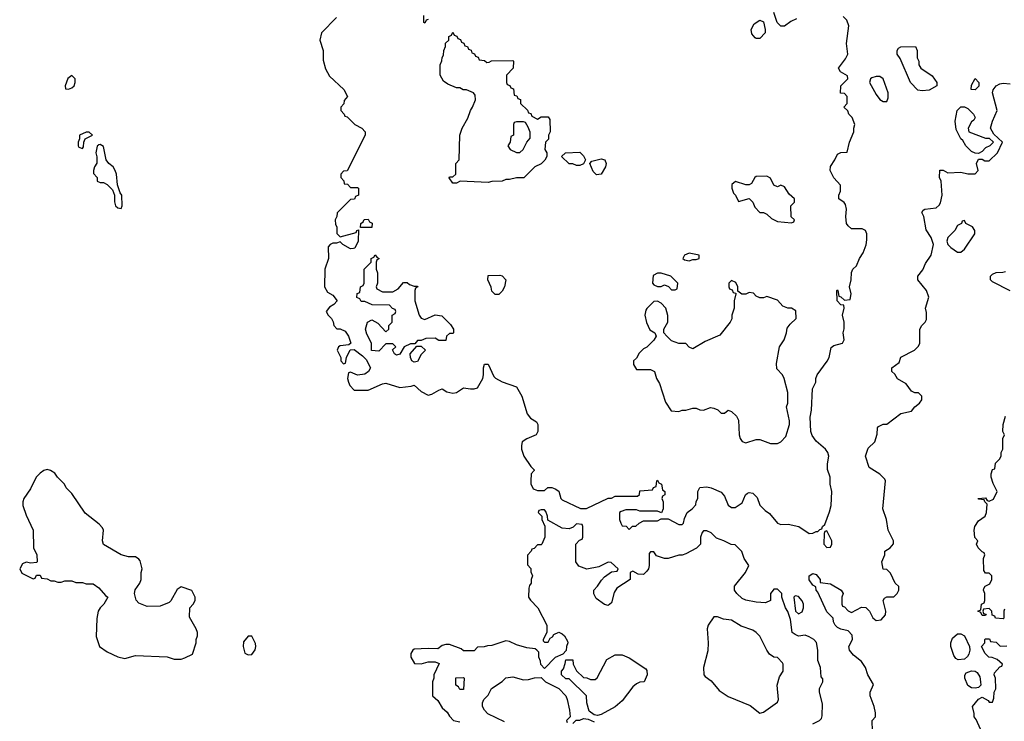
# Model space of a CAD drawing. Header units: inches. Extents: x 2380053 to 2584298, y 380219 to 546618.
# Tile 141 of 256: x 2433074 to 2438656, y 495506 to 499486. Entities that reach past the tile are written whole.
import ezdxf

# ---------------------------------------------------------------- set-up
doc = ezdxf.new("R2010")
doc.units = ezdxf.units.IN
doc.header["$MEASUREMENT"] = 0
doc.layers.add('C4439', color=7, linetype='Continuous')

msp = doc.modelspace()

# ---------------------------------------------------------------- linework, layer by layer
at = {"layer": 'C4439', "color": 2}
for points, elevation in [([(2434870, 499498), (2434784.7, 499410), (2434776, 499370), (2434794.8, 499310), (2434795.3, 499255.3), (2434807.1, 499207.1), (2434830, 499164.7), (2434911.3, 499090), (2434932, 499050), (2434912.7, 499027.3), (2434911.6, 499008.4), (2434894, 498990), (2434894, 498970), (2434914, 498950), (2434918, 498938), (2434930, 498934), (2434974, 498890), (2435014, 498870), (2435032, 498850), (2435032, 498830), (2434931.3, 498628.7), (2434910, 498626), (2434894, 498610), (2434894, 498590), (2434911.6, 498571.6), (2434914, 498554), (2434931.6, 498551.6), (2434950, 498534), (2434990, 498534), (2434994, 498530), (2434994, 498490), (2434978, 498482), (2434972.7, 498467.3), (2434950, 498466), (2434874, 498390), (2434871.6, 498368.4), (2434862, 498350), (2434863.6, 498323.6), (2434872, 498310), (2434872.7, 498272.7), (2434890, 498254), (2434982, 498278), (2434986, 498290), (2434994, 498294), (2434992, 498230), (2434974, 498190), (2434967.3, 498187.3), (2434950, 498186), (2434906, 498210), (2434890, 498226), (2434870, 498218), (2434850, 498218), (2434834, 498210), (2434823.6, 498196.4), (2434824.7, 498130), (2434804.7, 498070), (2434802, 497970), (2434819.6, 497939.6), (2434850, 497922), (2434874, 497890), (2434854, 497870), (2434830, 497855.3), (2434812, 497830), (2434822, 497810), (2434842, 497790), (2434851.6, 497771.6), (2434854, 497750), (2434872.7, 497732.7), (2434890, 497732), (2434918.8, 497718.8), (2434938, 497690), (2434952, 497650), (2434939.6, 497640.4), (2434890, 497635.3), (2434882, 497630), (2434874, 497610), (2434894, 497570), (2434894, 497550), (2434910, 497534), (2434922, 497538), (2434926, 497570), (2434948, 497612), (2434970, 497614), (2435018, 497578), (2435037.3, 497557.3), (2435062, 497510), (2435052, 497490), (2435030, 497475.3), (2434990, 497468.7), (2434950, 497486), (2434938, 497482), (2434932, 497450), (2434938, 497430), (2434944.7, 497410), (2434970, 497384.7), (2435050, 497384), (2435130, 497420.7), (2435150, 497422.8), (2435230, 497398.8), (2435294, 497406), (2435310, 497412), (2435350, 497376), (2435390, 497356), (2435410, 497361), (2435450, 497384.7), (2435470, 497391.3), (2435495.3, 497375.3), (2435530, 497366), (2435550, 497371.3), (2435590, 497398), (2435630, 497390.8), (2435650, 497390.8), (2435670, 497398), (2435699, 497450), (2435704, 497470), (2435704, 497510), (2435710, 497532), (2435730, 497532), (2435762, 497462), (2435771.1, 497451.1), (2435810, 497431.3), (2435890, 497402), (2435920.7, 497350), (2435950.6, 497250.6), (2435970, 497224.7), (2436003.6, 497203.6), (2436011.3, 497190), (2436011.3, 497150), (2436002, 497130), (2435950, 497108.7), (2435922, 497090), (2435918, 497070), (2435918, 497050), (2435931.3, 497010), (2435971.6, 496951.6), (2435991.6, 496931.6), (2435991.6, 496928.4), (2435974, 496910), (2435972, 496870), (2435972.7, 496852.7), (2435984.7, 496824.7), (2435990, 496822), (2436010, 496814), (2436050, 496814), (2436068.9, 496831.1), (2436090, 496831.3), (2436110, 496824.7), (2436130.9, 496810.9), (2436142, 496770), (2436150, 496762), (2436252.7, 496712.7), (2436287.3, 496712.7), (2436410, 496772), (2436430, 496772), (2436450, 496782), (2436576.4, 496783.6), (2436587.3, 496792.7), (2436590, 496812), (2436662, 496818), (2436668, 496832), (2436682, 496838), (2436686, 496870), (2436690, 496874), (2436698, 496858), (2436712, 496850), (2436718, 496818), (2436732, 496810), (2436732, 496790), (2436718, 496782), (2436714, 496770), (2436722, 496750), (2436722, 496710), (2436712.7, 496687.3), (2436690, 496698), (2436590, 496698), (2436570, 496706), (2436510, 496706), (2436483.6, 496696.4), (2436474, 496690), (2436474, 496650), (2436482, 496630), (2436490, 496614), (2436511.6, 496611.6), (2436530, 496594), (2436548.4, 496611.6), (2436567.3, 496612.7), (2436586, 496630), (2436610, 496642), (2436690, 496642), (2436710, 496654), (2436750, 496654), (2436810, 496622), (2436830, 496622), (2436838, 496630), (2436843.1, 496656.9), (2436858, 496690), (2436886, 496710), (2436907.3, 496732.7), (2436908.4, 496751.6), (2436918, 496770), (2436918, 496810), (2436930, 496831.3), (2436970, 496834.8), (2436994, 496830), (2437050, 496804.7), (2437070, 496782), (2437090, 496732), (2437110, 496718), (2437130, 496718), (2437170, 496744.7), (2437189.2, 496790), (2437201, 496799), (2437210, 496803), (2437230, 496800.5), (2437254.6, 496774.6), (2437270, 496732), (2437300.7, 496700.7), (2437324.5, 496684.5), (2437371, 496630), (2437390, 496621.6), (2437430, 496623.8), (2437490.6, 496610.6), (2437550, 496571.3), (2437570, 496572), (2437590, 496582), (2437598, 496582), (2437610, 496594), (2437622, 496598), (2437626, 496610), (2437638, 496622), (2437665.6, 496694.4), (2437674, 496730), (2437679, 496810), (2437669.2, 496850), (2437668.7, 496890), (2437653.6, 496933.6), (2437653.6, 496966.4), (2437662, 497010), (2437655.3, 497030), (2437642, 497050), (2437590, 497095.3), (2437566.8, 497126.8), (2437559.3, 497150), (2437556, 497230), (2437562.7, 497270), (2437569.3, 497390.7), (2437588, 497430), (2437588, 497450), (2437595.3, 497470), (2437652.5, 497547.5), (2437664, 497570), (2437674.6, 497625.4), (2437690, 497638), (2437738, 497650), (2437748.7, 497670), (2437742, 497710), (2437748.4, 497731.6), (2437748.7, 497770), (2437739, 497810), (2437748, 497850), (2437746, 497866), (2437730, 497868), (2437708, 497890), (2437706, 497950), (2437710, 497954), (2437712, 497950), (2437718, 497918), (2437730, 497914), (2437750, 497894), (2437782, 497898), (2437788, 497930), (2437779, 497970), (2437788.7, 498010), (2437788.9, 498051.1), (2437798, 498070), (2437818, 498090), (2437835.3, 498130), (2437856.5, 498163.5), (2437872.3, 498207.7), (2437876.5, 498236.5), (2437877.2, 498270), (2437869.1, 498289.1), (2437850, 498299), (2437790, 498299), (2437770, 498315.3), (2437761.2, 498330), (2437757.2, 498370), (2437762, 498410), (2437756.4, 498436.4), (2437748.4, 498448.4), (2437718, 498470), (2437718, 498490), (2437727.3, 498512.7), (2437727.3, 498547.3), (2437690, 498588), (2437669.3, 498630), (2437670, 498652), (2437695.3, 498690), (2437710, 498722), (2437730, 498731.3), (2437766, 498734), (2437778, 498790), (2437802, 498850), (2437802, 498870), (2437808.7, 498890), (2437794, 498930), (2437775.3, 498950), (2437768.4, 498968.4), (2437746, 498990), (2437766, 499010), (2437766, 499050), (2437750, 499066), (2437728, 499068), (2437728.7, 499110), (2437768, 499150), (2437767.3, 499167.3), (2437728, 499190), (2437715.3, 499210), (2437756.6, 499263.4), (2437769.4, 499290), (2437760.9, 499350), (2437775.3, 499450), (2437763.1, 499483.1), (2437743.1, 499503.1)], 82), ([(2435390, 499486), (2435378, 499482), (2435370, 499466), (2435366, 499470), (2435366, 499510)], 82), ([(2437478, 499490), (2437444.9, 499475.1), (2437410, 499448), (2437390, 499448), (2437369.1, 499469.1), (2437350, 499526)], 82), ([(2437908.7, 495450), (2437906, 495510), (2437926, 495530), (2437926, 495554), (2437918, 495590), (2437895.3, 495650), (2437895.3, 495670), (2437914.6, 495714.6), (2437882, 495770), (2437868.7, 495810), (2437845.6, 495845.6), (2437801.5, 495881.5), (2437779, 495910), (2437775.3, 495930), (2437795.3, 495970), (2437793.6, 495993.6), (2437770, 496018), (2437730, 496028), (2437710, 496038), (2437698, 496050), (2437688, 496070), (2437686, 496090), (2437650, 496126), (2437599, 496239), (2437589, 496250), (2437588.4, 496268.4), (2437570, 496278), (2437550, 496308), (2437549, 496330), (2437570, 496344.7), (2437590, 496338), (2437611.3, 496310), (2437612.7, 496292.7), (2437670, 496286), (2437732, 496250), (2437742, 496230), (2437734, 496210), (2437734, 496170), (2437738, 496158), (2437750, 496154), (2437770, 496132), (2437790, 496122), (2437846.3, 496153.7), (2437870.8, 496150.8), (2437890.9, 496130.9), (2437910, 496092), (2437930, 496078), (2437958, 496082), (2437982, 496110), (2437984, 496130), (2437968.7, 496190), (2437976.4, 496203.6), (2437990, 496212), (2438030, 496212), (2438048, 496230), (2438058, 496250), (2438058, 496270), (2438038, 496290), (2438010, 496346), (2437990, 496366), (2437968.4, 496368.4), (2437962, 496410), (2437978, 496450), (2437978, 496470), (2438008, 496490), (2438028.4, 496511.6), (2438028.7, 496530), (2437998, 496590), (2437989, 496650), (2437968, 496710), (2437982, 496870), (2437979, 496879), (2437950, 496908), (2437890, 496946), (2437869, 497010), (2437884.7, 497055.3), (2437922, 497090), (2437935.3, 497135.3), (2437938, 497170), (2437943.1, 497176.9), (2437968.4, 497191.6), (2437990, 497191.3), (2438070, 497251), (2438130, 497264.7), (2438148, 497290), (2438175.3, 497310), (2438188, 497330), (2438188, 497350), (2438170, 497368), (2438148.9, 497368.9), (2438130, 497378), (2438100.4, 497420.4), (2438050, 497448), (2438034.6, 497474.6), (2438018, 497490), (2438018, 497510), (2438059, 497541), (2438070, 497571.3), (2438146, 497610), (2438170, 497634), (2438178, 497650), (2438178, 497730), (2438188, 497750), (2438208, 497770), (2438214.6, 497785.4), (2438214.6, 497825.4), (2438209, 497850), (2438228.4, 497911.6), (2438215.3, 497950), (2438166, 498010), (2438166, 498030), (2438193.6, 498066.4), (2438210, 498102), (2438242, 498150), (2438255.3, 498210), (2438242, 498250), (2438213.6, 498293.6), (2438199, 498370), (2438188.7, 498391.3), (2438195.3, 498404.7), (2438206, 498410), (2438270, 498418.8), (2438287, 498433), (2438294.2, 498445.8), (2438303.7, 498490), (2438297.2, 498570), (2438289.2, 498590.8), (2438290, 498632), (2438310, 498631), (2438336, 498616), (2438410, 498621), (2438450, 498612), (2438490, 498612), (2438508, 498630), (2438498, 498670), (2438510, 498694), (2438530, 498694), (2438545.4, 498685.4), (2438570, 498684.7), (2438618, 498730), (2438646, 498790), (2438596.4, 498836.4), (2438578, 498870), (2438589, 498910), (2438616, 498970), (2438589.2, 499070), (2438592.7, 499087.3), (2438609, 499110), (2438630, 499121), (2438650, 499124.7), (2438690, 499122)], 78), ([(2438690, 497948), (2438590, 497998), (2438578, 498010), (2438578, 498030), (2438590, 498042), (2438610, 498052), (2438647.3, 498052.7), (2438662, 498058)], 74), ([(2438658, 496142), (2438654, 496130), (2438654, 496090), (2438650, 496086), (2438606, 496090), (2438602, 496102), (2438587.3, 496107.3), (2438586, 496130), (2438570, 496146), (2438538, 496142), (2438534, 496130), (2438538, 496118), (2438552.7, 496112.7), (2438550, 496106), (2438530, 496106), (2438522, 496122), (2438506, 496130), (2438522, 496138), (2438526, 496170), (2438542, 496178), (2438546, 496190), (2438546, 496230), (2438538, 496250), (2438540.4, 496259.6), (2438547.3, 496272.7), (2438574.6, 496285.4), (2438586, 496310), (2438586, 496330), (2438570, 496346), (2438550, 496346), (2438540.4, 496360.4), (2438538, 496430), (2438546, 496450), (2438542, 496462), (2438530, 496466), (2438508, 496490), (2438498, 496510), (2438506, 496530), (2438488.9, 496548.9), (2438485.2, 496590), (2438489.3, 496610.7), (2438510, 496642), (2438548, 496670), (2438555.3, 496690), (2438558, 496738), (2438546, 496750), (2438542, 496762), (2438510, 496766), (2438508.7, 496770), (2438550, 496774), (2438558, 496758), (2438570, 496754), (2438594.6, 496765.4), (2438615.3, 496810), (2438593.6, 496853.6), (2438582, 496890), (2438582, 496910), (2438590, 496934), (2438602, 496938), (2438606, 496970), (2438628.4, 496991.6), (2438638, 497010), (2438638, 497030), (2438648, 497050), (2438648, 497110), (2438658, 497130), (2438648, 497150), (2438649.2, 497190), (2438663.7, 497236.3)], 74), ([(2437570, 495492), (2437609, 495511), (2437619, 495521), (2437624, 495536), (2437625.6, 495605.6), (2437609.2, 495670), (2437609.2, 495690.8), (2437628, 495730), (2437627.3, 495747.3), (2437618, 495758), (2437614, 495810), (2437598, 495850), (2437598.4, 495910), (2437591.8, 495951.8), (2437575.3, 495970), (2437550, 495985.2), (2437526.4, 495993.6), (2437490, 495989.2), (2437470, 495997.2), (2437454, 496010), (2437443.2, 496083.2), (2437429.2, 496129.2), (2437415.3, 496150), (2437395.3, 496210), (2437395.3, 496230), (2437370, 496255.3), (2437350, 496255.3), (2437344.7, 496250), (2437331.3, 496230), (2437331.3, 496190), (2437302, 496178), (2437250, 496180.9), (2437190, 496192.3), (2437170, 496202.7), (2437139.3, 496230), (2437126.6, 496250), (2437127.2, 496272.8), (2437188.7, 496350), (2437208, 496390), (2437182, 496430), (2437168.9, 496468.9), (2437130, 496506), (2437108.4, 496508.4), (2437066, 496530), (2437024, 496544), (2436994.6, 496574.6), (2436970, 496586), (2436950, 496586), (2436943.6, 496576.4), (2436934, 496550), (2436934, 496510), (2436911.6, 496488.4), (2436850, 496455.3), (2436830, 496448.7), (2436810, 496448.7), (2436750, 496428.7), (2436730, 496428.7), (2436684, 496444), (2436670, 496466), (2436650, 496466), (2436642, 496458), (2436642, 496390), (2436638, 496370), (2436630, 496358), (2436610, 496338), (2436580.4, 496340.4), (2436550, 496358), (2436534, 496350), (2436534, 496310), (2436458.8, 496261.2), (2436444.5, 496235.5), (2436430, 496178), (2436410, 496162), (2436390, 496168.7), (2436343.1, 496203.1), (2436328.4, 496228.4), (2436328, 496250), (2436350, 496271.3), (2436372.9, 496307.1), (2436390, 496324.7), (2436430, 496354), (2436462, 496358), (2436466, 496370), (2436427.3, 496407.3), (2436410, 496408), (2436357.3, 496382.7), (2436290, 496369), (2436244.7, 496384.7), (2436226, 496410), (2436226, 496510), (2436247.3, 496532.7), (2436262, 496538), (2436266, 496550), (2436266, 496610), (2436262, 496622), (2436230, 496626), (2436212.7, 496607.3), (2436190, 496598), (2436150, 496602), (2436067.3, 496647.3), (2436066, 496670), (2436056.4, 496696.4), (2436050, 496706), (2436030, 496706), (2436018, 496702), (2436014, 496690), (2436034, 496670), (2436034, 496650), (2436052, 496612), (2436051.3, 496550), (2436034, 496510), (2436030, 496506), (2436010, 496506), (2435990, 496486), (2435978, 496482), (2435974, 496470), (2435952.7, 496447.3), (2435952.7, 496392.7), (2435971.6, 496371.6), (2435972.7, 496352.7), (2435982, 496330), (2435974, 496310), (2435974, 496290), (2435963.6, 496276.4), (2435959.6, 496260.4), (2435958, 496210), (2435970, 496192), (2436012, 496150), (2436062, 496050), (2436062, 496010), (2436042, 495970), (2436042, 495962), (2436050, 495954), (2436070, 495954), (2436082, 495978), (2436094.6, 495985.4), (2436102, 495998), (2436130, 496012), (2436150, 496002), (2436162, 495990), (2436179.6, 495959.6), (2436182, 495950), (2436174, 495930), (2436172.7, 495907.3), (2436152.7, 495887.3), (2436110, 495868), (2436050, 495806), (2436028.4, 495828.4), (2436027.3, 495847.3), (2436018, 495870), (2436018, 495898), (2436006, 495910), (2435996.4, 495916.4), (2435950, 495922), (2435890, 495939), (2435850, 495958), (2435830, 495962), (2435750, 495935.3), (2435725.4, 495934.6), (2435707.3, 495927.3), (2435670, 495926), (2435650, 495906), (2435590, 495906), (2435576.4, 495916.4), (2435510, 495942), (2435490, 495942), (2435470, 495935.3), (2435443.6, 495916.4), (2435390, 495919), (2435310, 495915.3), (2435302, 495910), (2435292, 495890), (2435292, 495870), (2435312.7, 495832.7), (2435350, 495832), (2435390, 495842), (2435430, 495842), (2435452.7, 495832.7), (2435422, 495770), (2435422, 495750), (2435414, 495730), (2435414, 495650), (2435443.6, 495623.6), (2435470, 495582), (2435496.9, 495556.9), (2435510, 495534), (2435534, 495510), (2435570, 495502)], 82), ([(2438520.4, 495460.4), (2438496.4, 495516.4), (2438486, 495530), (2438486, 495550), (2438475.3, 495590), (2438509.3, 495630.7), (2438530, 495642), (2438563.6, 495623.6), (2438570, 495614), (2438590, 495614), (2438596.4, 495636.4), (2438598, 495670), (2438608, 495690), (2438606, 495750), (2438598, 495770), (2438600.4, 495779.6), (2438630, 495814), (2438642, 495818), (2438646, 495830), (2438616.4, 495856.4), (2438587.3, 495867.3), (2438568.9, 495868.9), (2438548, 495890), (2438526, 495930), (2438546, 495950), (2438546, 495970), (2438550, 495974), (2438572.7, 495972.7), (2438578, 495958), (2438610, 495954), (2438632.7, 495932.7), (2438670, 495934)], 74), ([(2435822, 495502), (2435728.7, 495548.7), (2435708.9, 495568.9), (2435698, 495590), (2435698, 495610), (2435706, 495630), (2435730, 495654), (2435748.9, 495691.1), (2435810, 495732), (2435830, 495752), (2435870, 495758), (2435930, 495741), (2435958, 495742), (2435992.7, 495752.7), (2436030, 495754), (2436054, 495730), (2436131.3, 495691.3), (2436171, 495651), (2436178, 495630), (2436191.6, 495568.4), (2436194, 495530), (2436174, 495510), (2436178, 495498)], 82), ([(2436210, 495494), (2436228, 495512), (2436250, 495512), (2436270, 495522), (2436296.9, 495516.9), (2436330, 495502)], 82)]:
    msp.add_lwpolyline(points, dxfattribs=dict(at, elevation=elevation))
for points, elevation in [([(2437250, 499378), (2437243.1, 499383.1), (2437225.2, 499405.2), (2437221.2, 499430), (2437238.6, 499461.4), (2437270, 499482), (2437290, 499474), (2437301, 499430), (2437301, 499410), (2437270, 499379)], 82), ([(2435722, 499242), (2435736.4, 499243.6), (2435748, 499252), (2435870, 499254), (2435874, 499250), (2435872, 499210), (2435834, 499170), (2435834, 499130), (2435838, 499118), (2435852, 499112), (2435858, 499098), (2435872.7, 499092.7), (2435878, 499058), (2435892.7, 499052.7), (2435898, 499038), (2435912.7, 499032.7), (2435914, 499010), (2435952.7, 498972.7), (2435958, 498958), (2435972.7, 498952.7), (2435978, 498938), (2436010, 498922), (2436030, 498934), (2436070, 498934), (2436079.6, 498919.6), (2436082, 498850), (2436072, 498830), (2436071.6, 498808.4), (2436054, 498790), (2436052, 498750), (2436062, 498730), (2436062, 498710), (2436051.1, 498688.9), (2436030, 498668), (2435994, 498650), (2435931.6, 498588.4), (2435890, 498588), (2435850, 498578), (2435830, 498578), (2435810, 498568.7), (2435750, 498568), (2435730, 498562), (2435571.3, 498568.7), (2435550, 498558), (2435530, 498558), (2435508.4, 498588.4), (2435510, 498594), (2435530, 498594), (2435546, 498610), (2435546, 498670), (2435566, 498690), (2435568.7, 498830), (2435582, 498870), (2435614, 498926), (2435629.3, 498970.7), (2435642, 498990), (2435658, 499030), (2435656.4, 499056.4), (2435646, 499070), (2435607.3, 499087.3), (2435588.4, 499088.4), (2435570, 499098), (2435550, 499098), (2435500.4, 499120.4), (2435476.4, 499136.4), (2435458, 499170), (2435458, 499230), (2435467.3, 499252.7), (2435468.4, 499271.6), (2435476.4, 499283.6), (2435478, 499310), (2435487.3, 499332.7), (2435488.4, 499351.6), (2435506, 499370), (2435506, 499390), (2435522, 499398), (2435530, 499414), (2435538, 499398), (2435552.7, 499392.7), (2435558, 499378), (2435572.7, 499372.7), (2435578, 499358), (2435592.7, 499352.7), (2435598, 499338), (2435612.7, 499332.7), (2435618, 499318), (2435632.7, 499312.7), (2435638, 499298), (2435652.7, 499292.7), (2435658, 499278), (2435672.7, 499272.7), (2435678, 499258), (2435710, 499254)], 82), ([(2438190, 499081.2), (2438166.6, 499086.6), (2438124, 499130), (2438064.7, 499264.7), (2438049.2, 499290), (2438049, 499310), (2438056.4, 499323.6), (2438070, 499332), (2438152.7, 499332.7), (2438162, 499310), (2438162, 499270), (2438171.3, 499250), (2438172, 499230), (2438182, 499210), (2438246.4, 499166.4), (2438274, 499130), (2438274, 499110), (2438230, 499085.2)], 78), ([(2433370, 499168.7), (2433347.3, 499152.7), (2433332, 499110), (2433334, 499094), (2433350, 499092), (2433370, 499098), (2433382, 499110), (2433388.7, 499130), (2433388.7, 499150)], 82), ([(2437950, 499164), (2437930, 499164), (2437904.9, 499155.1), (2437898, 499150), (2437891.3, 499130), (2437930, 499062), (2437950, 499032), (2437970, 499022), (2437990, 499022), (2437998, 499042), (2437997.2, 499070), (2437969.3, 499149.3)], 82), ([(2438490, 499088), (2438468.7, 499090), (2438470, 499114), (2438490, 499152), (2438511, 499130), (2438510.7, 499109.3)], 78), ([(2438550, 498814), (2438570, 498814), (2438594, 498790), (2438574, 498770), (2438550, 498758), (2438530, 498738), (2438510, 498726), (2438490, 498728), (2438470, 498738), (2438438, 498770), (2438420.4, 498800.4), (2438409.1, 498809.1), (2438383.2, 498863.2), (2438377.2, 498910), (2438389.3, 498970.7), (2438410, 498992), (2438430, 498992), (2438450, 498982), (2438482, 498950), (2438491.3, 498930), (2438483.6, 498916.4), (2438470, 498906), (2438452, 498870), (2438454, 498850)], 78), ([(2435930, 498906), (2435890, 498906), (2435878, 498902), (2435874, 498890), (2435874, 498830), (2435858, 498822), (2435854, 498790), (2435842, 498770), (2435854, 498750), (2435890, 498732), (2435910, 498732), (2435928, 498750), (2435948.4, 498791.6), (2435967.3, 498812.7), (2435967.3, 498847.3), (2435956.4, 498876.4), (2435942, 498902)], 82), ([(2433450, 498848), (2433414, 498830), (2433414, 498810), (2433404.7, 498790), (2433404.7, 498770), (2433410, 498762), (2433430, 498754), (2433436.4, 498763.6), (2433438, 498790), (2433446, 498810), (2433486, 498830), (2433467.3, 498847.3)], 82), ([(2433530, 498778), (2433523.6, 498776.4), (2433512.7, 498767.3), (2433506, 498730), (2433511.6, 498708.4), (2433511.6, 498671.6), (2433498, 498650), (2433492, 498630), (2433492.7, 498612.7), (2433514, 498590), (2433514, 498570), (2433530, 498562), (2433550, 498562), (2433570, 498551.3), (2433599.8, 498519.8), (2433612, 498490), (2433611.6, 498451.6), (2433618, 498430), (2433630, 498418), (2433650, 498414), (2433655.3, 498430), (2433654, 498490), (2433644, 498504), (2433628.9, 498548.9), (2433622, 498610), (2433615.3, 498630), (2433604, 498650), (2433579, 498670), (2433564, 498690), (2433550, 498766)], 82), ([(2436230, 498658), (2436210, 498668), (2436190, 498668), (2436146, 498710), (2436168.9, 498731.1), (2436250, 498734), (2436270, 498714), (2436282, 498690), (2436270, 498668), (2436250, 498658)], 82), ([(2436344.7, 498604.7), (2436324.7, 498624.7), (2436306, 498670), (2436318, 498682), (2436370, 498696), (2436391.3, 498690), (2436398, 498670), (2436396, 498650), (2436370, 498609)], 82), ([(2437310, 498598), (2437250, 498595.3), (2437242, 498590), (2437223.6, 498556.4), (2437210, 498548), (2437190, 498548.7), (2437132, 498568), (2437112, 498550), (2437111.3, 498530), (2437121, 498501), (2437132, 498490), (2437150, 498454), (2437210, 498472), (2437230.9, 498450.9), (2437242, 498422), (2437270, 498392), (2437290, 498392), (2437310, 498382), (2437336.9, 498356.9), (2437370, 498341), (2437450, 498334), (2437462, 498338), (2437466, 498350), (2437448, 498368), (2437446, 498430), (2437466, 498450), (2437466, 498470), (2437436.4, 498496.4), (2437410, 498538), (2437390, 498546), (2437370, 498538), (2437350, 498546), (2437330, 498586)], 86), ([(2435006, 498306), (2435008, 498330), (2435022, 498338), (2435027.3, 498352.7), (2435050, 498354), (2435058, 498338), (2435071.6, 498331.6), (2435070, 498306)], 82), ([(2438430, 498346), (2438418, 498342), (2438414, 498330), (2438390, 498318), (2438376, 498290), (2438336, 498250), (2438331, 498230), (2438336, 498210), (2438353.2, 498193.2), (2438390, 498166), (2438410, 498166), (2438430, 498184.7), (2438488.7, 498270), (2438488.7, 498290), (2438475.3, 498310), (2438438, 498330)], 78), ([(2435130, 497942), (2435190, 497942), (2435220.4, 497959.6), (2435250, 497994), (2435270, 497994), (2435283.6, 497983.6), (2435310, 497974), (2435330, 497974), (2435332, 497970), (2435318, 497962), (2435314, 497950), (2435314, 497890), (2435338, 497810), (2435350, 497792), (2435370, 497784.7), (2435430, 497811), (2435466.4, 497806.4), (2435516.9, 497756.9), (2435534, 497730), (2435534, 497710), (2435530, 497706), (2435510, 497706), (2435494, 497690), (2435490, 497666), (2435450, 497666), (2435430, 497678), (2435376.4, 497676.4), (2435350, 497666), (2435330, 497666), (2435314, 497646), (2435290, 497646), (2435254, 497630), (2435230, 497588), (2435210, 497582), (2435198, 497590), (2435188, 497612), (2435206, 497630), (2435190, 497646), (2435150, 497646), (2435110, 497606), (2435068.7, 497608.7), (2435068.7, 497650), (2435042, 497702), (2435035.3, 497730), (2435046, 497770), (2435070, 497782), (2435103.6, 497763.6), (2435150, 497714), (2435166, 497730), (2435166, 497750), (2435186, 497770), (2435186, 497810), (2435202, 497818), (2435206, 497830), (2435202, 497842), (2435187.3, 497847.3), (2435170, 497866), (2435072.7, 497867.3), (2435030, 497886), (2435010, 497886), (2435002, 497902), (2434986, 497910), (2434987.3, 497932.7), (2435002, 497938), (2435006, 497970), (2435022, 497978), (2435026, 497990), (2435026, 498070), (2435066, 498110), (2435066, 498130), (2435082, 498138), (2435090, 498152), (2435098, 498138), (2435111.3, 498130), (2435098, 498122), (2435094, 498110), (2435094, 498070), (2435102, 498050), (2435102, 497990), (2435094, 497970), (2435098, 497958)], 82), ([(2436870, 498162), (2436842, 498150), (2436834, 498130), (2436843.6, 498123.6), (2436870, 498118), (2436890, 498124.7), (2436910, 498124.7), (2436926, 498130), (2436926, 498150)], 86), ([(2435770, 497926), (2435750, 497946), (2435747.3, 497967.3), (2435728, 498010), (2435730, 498034), (2435796.9, 498036.9), (2435810, 498032), (2435830.7, 498010.7), (2435822, 497970), (2435810, 497946), (2435790, 497926)], 82), ([(2436710, 498048), (2436690, 498048), (2436666, 498034), (2436662, 497990), (2436670, 497982), (2436690, 497972), (2436710, 497972), (2436730, 497982), (2436752.7, 497972.7), (2436770, 497954), (2436790, 497954), (2436802, 497958), (2436806, 497990), (2436766, 498030)], 86), ([(2437110, 498006), (2437094, 497990), (2437094, 497970), (2437098, 497958), (2437112.7, 497952.7), (2437118, 497938), (2437134, 497934), (2437134, 497930), (2437124.7, 497890), (2437124.7, 497850), (2437112, 497810), (2437111.6, 497788.4), (2437102, 497770), (2437043.5, 497696.5), (2436959.8, 497660.2), (2436890, 497618), (2436870, 497628), (2436850, 497648), (2436810, 497649), (2436770, 497664), (2436742, 497690), (2436726, 497710), (2436726, 497730), (2436748.7, 497770), (2436748.4, 497808.4), (2436738, 497850), (2436710, 497878), (2436690, 497888), (2436670, 497886), (2436630, 497848), (2436622.8, 497837.2), (2436618.8, 497810), (2436627.5, 497767.5), (2436646.4, 497726.4), (2436674, 497710), (2436682, 497690), (2436670, 497668), (2436630, 497628), (2436610, 497618), (2436585.4, 497594.6), (2436570, 497566), (2436554, 497550), (2436554, 497530), (2436570, 497502), (2436650, 497502), (2436672, 497490), (2436684.7, 497450), (2436701.1, 497421.1), (2436735.3, 497315.3), (2436767.1, 497267.1), (2436810, 497262), (2436830, 497271.3), (2436850, 497271.3), (2436890, 497282), (2436910, 497282), (2436930, 497272), (2436950, 497271.3), (2436990, 497284.7), (2437010, 497282), (2437031.6, 497271.6), (2437050, 497254), (2437070, 497254), (2437090, 497271.3), (2437110, 497262), (2437136.9, 497236.9), (2437150, 497214), (2437152, 497130), (2437158, 497110), (2437170, 497092), (2437190, 497086), (2437250, 497104.7), (2437270, 497104.7), (2437330, 497082), (2437370, 497082), (2437388.4, 497091.6), (2437418, 497122), (2437439, 497190), (2437439, 497210), (2437422, 497290), (2437428.9, 497311.1), (2437429, 497370), (2437408.7, 497450), (2437398, 497470), (2437365.6, 497505.6), (2437364.7, 497535.3), (2437382, 497630), (2437408.7, 497670), (2437422, 497710), (2437425.2, 497734.8), (2437442, 497758), (2437475.3, 497790), (2437473.2, 497833.2), (2437448.7, 497848.7), (2437429.1, 497849.1), (2437400.2, 497860.2), (2437370, 497895.3), (2437310, 497915.3), (2437290, 497908), (2437270, 497908), (2437250, 497918), (2437233.6, 497933.6), (2437210, 497938), (2437190, 497928), (2437168.4, 497928.4), (2437146, 497946), (2437146, 497970), (2437134.6, 497994.6)], 86), ([(2435310, 497542), (2435298, 497550), (2435288.7, 497570), (2435288, 497590), (2435326, 497634), (2435350, 497634), (2435374, 497610), (2435350, 497586), (2435330, 497546)], 82), ([(2433230, 496934), (2433210, 496929), (2433190, 496914), (2433166.8, 496890), (2433135.9, 496824.1), (2433098, 496770), (2433091.3, 496750), (2433091.3, 496730), (2433110, 496674), (2433151.3, 496590), (2433152, 496490), (2433172, 496450), (2433174, 496410), (2433170, 496406), (2433138, 496402), (2433110, 496408), (2433090, 496398), (2433074, 496370), (2433085.4, 496345.4), (2433150, 496314), (2433162, 496318), (2433170, 496334), (2433190, 496334), (2433198, 496318), (2433230, 496314), (2433250, 496302), (2433270, 496302), (2433290, 496294), (2433310, 496294), (2433330, 496302), (2433370, 496302), (2433392.7, 496292.7), (2433430, 496292), (2433450, 496284.7), (2433490, 496284.7), (2433522, 496262), (2433559.6, 496219.6), (2433574, 496210), (2433551.3, 496170), (2433530, 496148.7), (2433518.8, 496130), (2433510.7, 496089.3), (2433507.5, 495987.5), (2433527.3, 495930), (2433570, 495898.8), (2433630, 495871), (2433670, 495861), (2433730, 495878), (2433910, 495871.3), (2433950, 495858), (2433990, 495858), (2434010, 495864.7), (2434053.6, 495886.4), (2434075.3, 495950), (2434075.3, 495970), (2434082, 495990), (2434082, 496010), (2434075.3, 496030), (2434036.4, 496096.4), (2434038, 496150), (2434058, 496170), (2434068.4, 496191.6), (2434068.7, 496210), (2434050, 496248), (2433990, 496268), (2433966.4, 496253.6), (2433930.9, 496189.1), (2433921, 496179), (2433870, 496159), (2433796.4, 496156.4), (2433750, 496175.3), (2433733.6, 496193.6), (2433724, 496230), (2433729.3, 496250.7), (2433755.3, 496290), (2433762, 496310), (2433762, 496350), (2433768, 496370), (2433756.4, 496416.4), (2433750, 496426), (2433730, 496438), (2433690, 496438), (2433649.3, 496449.3), (2433550, 496508.7), (2433544, 496530), (2433548.9, 496588.9), (2433543.1, 496603.1), (2433524.7, 496624.7), (2433445.6, 496685.6), (2433370, 496798), (2433338, 496830), (2433328, 496850), (2433288, 496890), (2433272.9, 496912.9), (2433249.1, 496929.1)], 82), ([(2437650, 496586), (2437638, 496582), (2437634, 496570), (2437632, 496510), (2437650, 496492), (2437670, 496494), (2437678, 496510), (2437678, 496530)], 82), ([(2437470, 496218), (2437462, 496210), (2437471.3, 496130), (2437490, 496116), (2437510, 496126), (2437517, 496150), (2437517, 496170), (2437510, 496188.7), (2437490, 496213.2)], 82), ([(2437030, 496098), (2437010, 496098), (2436978, 496050), (2436971.3, 496030), (2436978, 495950), (2436974.4, 495905.6), (2436951.3, 495810), (2436952, 495770), (2436959.6, 495759.6), (2436994.4, 495734.4), (2437039.8, 495679.8), (2437090, 495646), (2437214.4, 495594.4), (2437270, 495552), (2437290, 495558), (2437370, 495614), (2437375.3, 495630), (2437369, 495710), (2437382, 495758), (2437402, 495790), (2437402, 495830), (2437398, 495838), (2437370, 495868), (2437350, 495868.7), (2437325.6, 495885.6), (2437309.3, 495909.3), (2437270, 495988), (2437250, 496008.7), (2437230, 496022), (2437164.7, 496044.7), (2437110, 496079), (2437064.7, 496084.7)], 86), ([(2434390, 495988.7), (2434370, 495988.7), (2434343.5, 495956.5), (2434341, 495930), (2434351.3, 495891.3), (2434370, 495882), (2434390, 495884.7), (2434409.1, 495910.9), (2434412.7, 495930), (2434410, 495946)], 82), ([(2438394.6, 495854.6), (2438382, 495862), (2438370, 495878), (2438352.3, 495930), (2438352.3, 495950), (2438362.9, 495977.1), (2438390, 496001), (2438410, 496001), (2438430.8, 495990.8), (2438458, 495930), (2438461, 495910), (2438454.4, 495885.6), (2438447.3, 495872.7), (2438430, 495859)], 74), ([(2436350, 495539), (2436330, 495542), (2436302.7, 495562.7), (2436288.7, 495610), (2436288, 495650), (2436190, 495746), (2436170, 495746), (2436146, 495770), (2436146, 495790), (2436156.4, 495803.6), (2436167.3, 495832.7), (2436170, 495854), (2436210, 495854), (2436212, 495830), (2436231.6, 495791.6), (2436270, 495754), (2436290, 495752), (2436310, 495742), (2436336.4, 495743.6), (2436348.4, 495751.6), (2436403.1, 495856.9), (2436450, 495882), (2436490, 495882), (2436530, 495864.7), (2436623.6, 495803.6), (2436630, 495794), (2436631.1, 495768.9), (2436614, 495730), (2436590, 495728), (2436570, 495718), (2436550, 495702), (2436490, 495622), (2436450, 495588), (2436370, 495544)], 82), ([(2435570, 495686), (2435562, 495702), (2435546, 495710), (2435547.3, 495752.7), (2435590, 495754), (2435594, 495750), (2435590, 495686)], 82), ([(2438490, 495693.2), (2438470, 495696), (2438449.5, 495709.5), (2438432.3, 495750), (2438432.9, 495767.1), (2438440.2, 495779.8), (2438470, 495791.3), (2438490.9, 495790.9), (2438502.8, 495782.8), (2438516.9, 495756.9), (2438521, 495730), (2438522, 495710), (2438510, 495698)], 74)]:
    msp.add_lwpolyline(points, close=True, dxfattribs=dict(at, elevation=elevation))

doc.saveas('drawing.dxf')
